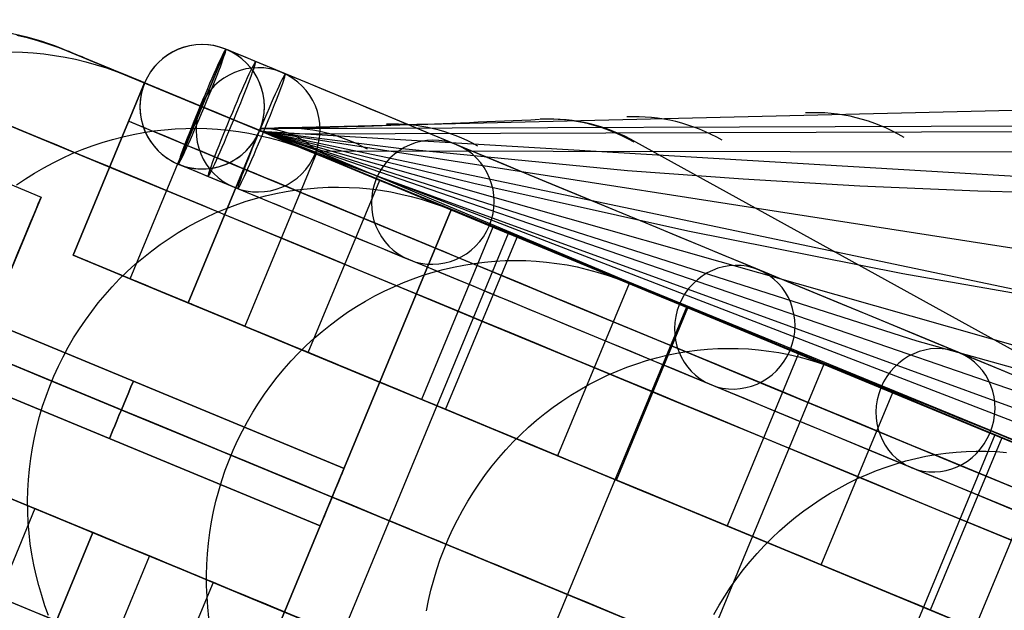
# Model space of a CAD drawing. Extents: x -3378 to 3007, y -425 to 173.
# Tile 251 of 256: x 367 to 414, y 2 to 31. Entities that reach past the tile are written whole.
import ezdxf

# ---------------------------------------------------------------- set-up
doc = ezdxf.new("R2010")
doc.units = 0
doc.layers.add('PREDEFINITO', color=7, linetype='CONTINUOUS')

msp = doc.modelspace()

# ---------------------------------------------------------------- linework, layer by layer
at = {"layer": 'PREDEFINITO'}
for p, q in [((366.43, 30.23, 2295), (366.933, 30.108, 2295)), ((366.933, 30.108, 1820), (366.43, 30.23, 1820)), ((366.43, 30.23, 2057.5), (366.933, 30.108, 2057.5)), ((366.933, 30.108, 2295), (367.432, 29.969, 2295)), ((367.432, 29.969, 1820), (366.933, 30.108, 1820)), ((366.933, 30.108, 2057.5), (367.432, 29.969, 2057.5)), ((367.432, 29.969, 2295), (367.925, 29.813, 2295)), ((367.925, 29.813, 1820), (367.432, 29.969, 1820)), ((367.432, 29.969, 2057.5), (367.925, 29.813, 2057.5)), ((367.925, 29.813, 2295), (368.413, 29.64, 2295)), ((368.413, 29.64, 1820), (367.925, 29.813, 1820)), ((367.925, 29.813, 2057.5), (368.413, 29.64, 2057.5)), ((368.413, 29.64, 2295), (368.895, 29.45, 2295)), ((368.895, 29.45, 1820), (368.413, 29.64, 1820)), ((368.413, 29.64, 2057.5), (368.895, 29.45, 2057.5)), ((368.895, 29.45, 2295), (372.591, 27.919, 2295)), ((368.895, 29.45, 1360.149), (372.591, 27.919, 1364.24)), ((372.591, 27.919, 1820), (368.895, 29.45, 1820)), ((368.895, 29.45, 1820), (368.895, 29.45, 1360.149)), ((368.895, 29.45, 2295), (368.895, 29.45, 1820)), ((368.895, 29.45, 2057.5), (372.591, 27.919, 2057.5)), ((376.511, 29.543, 1368.318), (374.215, 24, 1368.318)), ((374.215, 24, 1368.318), (376.511, 29.543, 1368.318)), ((376.511, 29.543, 2296), (376.511, 29.543, 1368.318)), ((379.376, 28.356, 1368.422), (376.511, 29.543, 1368.318)), ((366.191, 29.413, 2363.338), (366.707, 29.399, 2363.295)), ((366.707, 29.399, 2363.295), (367.222, 29.366, 2363.251)), ((367.222, 29.366, 2363.251), (367.735, 29.315, 2363.206)), ((367.735, 29.315, 2363.206), (368.247, 29.247, 2363.161)), ((368.247, 29.247, 2363.161), (368.755, 29.161, 2363.116)), ((368.755, 29.161, 2363.116), (369.261, 29.058, 2363.07)), ((369.261, 29.058, 2363.07), (369.762, 28.937, 2363.024)), ((369.762, 28.937, 2363.024), (370.259, 28.798, 2362.978)), ((370.259, 28.798, 2362.978), (370.751, 28.643, 2362.932)), ((370.751, 28.643, 2362.932), (371.237, 28.471, 2362.885)), ((371.237, 28.471, 2362.885), (371.717, 28.282, 2362.839)), ((371.717, 28.282, 2362.839), (375.397, 26.757, 2362.479)), ((354.494, 27.839, 1837.917), (367.598, 22.411, 1837.917)), ((354.494, 27.839, 2262), (367.598, 22.411, 2262)), ((354.494, 27.839, 1413.834), (367.598, 22.411, 1413.834)), ((369.147, 19.605, 1364.24), (372.591, 27.919, 1364.24)), ((369.147, 19.605, 2295), (372.591, 27.919, 2295)), ((369.147, 19.605, 2114.149), (372.591, 27.919, 2114.149)), ((372.591, 27.919, 1541), (369.147, 19.605, 1541)), ((369.147, 19.605, 1450.575), (372.591, 27.919, 1450.575)), ((369.147, 19.605, 2204.575), (372.591, 27.919, 2204.575)), ((369.147, 19.605, 1827.575), (372.591, 27.919, 1827.575)), ((372.591, 27.919, 2296), (372.591, 27.919, 1368.318)), ((378.135, 25.623, 1368.318), (372.591, 27.919, 1368.318)), ((372.591, 27.919, 1541), (372.591, 27.919, 1364.24)), ((372.591, 27.919, 1820), (372.591, 27.919, 1541)), ((372.591, 27.919, 2295), (372.591, 27.919, 2114.149)), ((372.591, 27.919, 2114.149), (372.591, 27.919, 1820)), ((371.895, 18.466, 2361.779), (375.339, 26.781, 2361.779)), ((378.135, 25.623, 1371.42), (375.27, 26.81, 1371.316)), ((375.27, 26.81, 1371.316), (375.456, 26.733, 1365.32)), ((378.321, 25.546, 1365.424), (375.456, 26.733, 1365.32)), ((415.869, 26.627, 1457.834), (378.177, 25.713, 1376.799)), ((371.825, 26.072, 1541), (371.825, 26.072, 1364.24)), ((371.825, 26.072, 2295), (371.825, 26.072, 2114.149)), ((371.825, 26.072, 2114.149), (371.825, 26.072, 1541)), ((373.042, 25.604, 2433.735), (373.55, 25.662, 2433.652)), ((373.55, 25.662, 2433.652), (374.059, 25.703, 2433.568)), ((374.059, 25.703, 2433.568), (374.57, 25.726, 2433.483)), ((374.57, 25.726, 2433.483), (375.08, 25.732, 2433.396)), ((375.08, 25.732, 2433.396), (375.59, 25.719, 2433.308)), ((375.59, 25.719, 2433.308), (376.099, 25.689, 2433.218)), ((376.099, 25.689, 2433.218), (376.607, 25.641, 2433.128)), ((376.607, 25.641, 2433.128), (377.112, 25.575, 2433.037)), ((378.177, 25.713, 1376.799), (460.475, 26.008, 1554.711)), ((378.177, 25.713, 1376.799), (378.177, 25.607, 1823.891)), ((379.588, 25.466, 1374.112), (463.275, 25.734, 1553.425)), ((370.547, 25.047, 2434.122), (371.038, 25.193, 2434.049)), ((371.038, 25.193, 2434.049), (371.534, 25.322, 2433.973)), ((371.534, 25.322, 2433.973), (372.034, 25.433, 2433.895)), ((372.034, 25.433, 2433.895), (372.537, 25.527, 2433.816)), ((372.537, 25.527, 2433.816), (373.042, 25.604, 2433.735)), ((374.69, 17.308, 1541), (378.135, 25.623, 1541)), ((378.135, 25.623, 1370.42), (374.69, 17.308, 1370.42)), ((378.135, 25.623, 2295), (374.69, 17.308, 2295)), ((378.135, 25.623, 2114.149), (374.69, 17.308, 2114.149)), ((378.135, 25.623, 1450.575), (374.69, 17.308, 1450.575)), ((378.135, 25.623, 2204.575), (374.69, 17.308, 2204.575)), ((378.135, 25.623, 1827.575), (374.69, 17.308, 1827.575)), ((377.112, 25.575, 2433.037), (377.615, 25.491, 2432.945)), ((377.615, 25.491, 2432.945), (378.115, 25.39, 2432.853)), ((378.115, 25.39, 2432.853), (378.61, 25.272, 2432.76)), ((378.135, 25.623, 2296), (378.135, 25.623, 1368.318)), ((387.373, 21.797, 1820), (378.135, 25.623, 1820)), ((378.135, 25.623, 1370.42), (378.135, 25.623, 1541)), ((378.135, 25.623, 1541), (378.135, 25.623, 1820)), ((378.135, 25.623, 2114.149), (378.135, 25.623, 2295)), ((378.135, 25.623, 1820), (378.135, 25.623, 2114.149)), ((378.135, 25.623, 2295), (387.373, 21.797, 2295)), ((378.135, 25.623, 1370.42), (387.373, 21.797, 1380.834)), ((378.135, 25.623, 2057.5), (387.373, 21.797, 2057.5)), ((378.173, 25.605, 2294.478), (559.08, -48.629, 2751.302)), ((378.174, 25.605, 2160.979), (522.874, -30.262, 2531.204)), ((378.175, 25.605, 2123.414), (409.814, 15.484, 2108.335)), ((378.176, 25.606, 2027.773), (489.019, -12.601, 2309.743)), ((378.177, 25.607, 1823.891), (378.177, 25.606, 1889.04)), ((378.177, 25.606, 1889.04), (378.289, 25.552, 2309.701)), ((378.177, 25.606, 1894.494), (454.532, 3.877, 2087.013)), ((378.177, 25.606, 1885.921), (388.46, 23.083, 1880.644)), ((378.178, 25.607, 1761.2), (419.587, 16.899, 1864.603)), ((378.178, 25.603, 1648.363), (384.85, 24.772, 1644.507)), ((378.179, 25.605, 1628.04), (465.262, 12.035, 1842.249)), ((378.179, 25.591, 1494.432), (430.314, 22.483, 1621.232)), ((378.289, 25.552, 2309.701), (378.719, 25.374, 2325.666)), ((378.61, 25.272, 2432.76), (379.101, 25.136, 2432.666)), ((378.719, 25.374, 2325.666), (379.466, 25.067, 2341.616)), ((369.105, 24.508, 2434.33), (369.58, 24.705, 2434.263)), ((369.58, 24.705, 2434.263), (370.06, 24.884, 2434.194)), ((370.06, 24.884, 2434.194), (370.547, 25.047, 2434.122)), ((379.101, 25.136, 2432.666), (379.587, 24.983, 2432.572)), ((379.466, 25.067, 2341.616), (380.53, 24.631, 2357.55)), ((379.587, 24.983, 2432.572), (380.067, 24.813, 2432.478)), ((380.067, 24.813, 2432.478), (380.54, 24.627, 2432.384)), ((384.85, 24.772, 1644.507), (395.87, 23.694, 1638.245)), ((433.986, 4.243, 1385.923), (396.276, 25.064, 1403.798)), ((368.178, 24.067, 2434.458), (368.638, 24.295, 2434.395)), ((368.638, 24.295, 2434.395), (369.105, 24.508, 2434.33)), ((380.861, 24.494, 2361.246), (377.417, 16.179, 2361.246)), ((380.53, 24.631, 2357.55), (381.909, 24.063, 2373.455)), ((380.54, 24.627, 2432.384), (384.174, 23.121, 2431.656)), ((380.7, 24.561, 2359.727), (443.992, 1.487, 2330.157)), ((380.876, 24.65, 1371.493), (465.859, 24.531, 1552.223)), ((401.448, 15.984, 1372.693), (380.876, 24.65, 1371.493)), ((380.876, 24.65, 1371.493), (465.859, 24.531, 1552.223)), ((380.919, 24.47, 2361.94), (390.119, 20.659, 2361.042)), ((367.281, 23.562, 2434.575), (367.725, 23.822, 2434.518)), ((367.725, 23.822, 2434.518), (368.178, 24.067, 2434.458)), ((374.215, 24, 2296), (374.215, 24, 1368.318)), ((377.08, 22.813, 1368.422), (374.215, 24, 1368.318)), ((377.369, 23.775, 1541), (377.369, 23.775, 1370.42)), ((377.369, 23.775, 2295), (377.369, 23.775, 2114.149)), ((377.369, 23.775, 2114.149), (377.369, 23.775, 1541)), ((381.909, 24.063, 2373.455), (383.602, 23.364, 2389.322)), ((366.421, 22.996, 2434.682), (366.846, 23.286, 2434.63)), ((366.846, 23.286, 2434.63), (367.281, 23.562, 2434.575)), ((383.602, 23.364, 2389.322), (385.608, 22.534, 2405.147)), ((395.87, 23.694, 1638.245), (401.444, 23.284, 1635.177)), ((401.444, 23.284, 1635.177), (407.073, 22.959, 1632.175)), ((379.919, 22.755, 2469.22), (380.423, 22.816, 2469.116)), ((380.423, 22.816, 2469.116), (380.928, 22.858, 2469.01)), ((380.481, 14.909, 2430.194), (383.926, 23.224, 2430.194)), ((380.928, 22.858, 2469.01), (381.434, 22.883, 2468.903)), ((381.434, 22.883, 2468.903), (381.94, 22.89, 2468.793)), ((381.94, 22.89, 2468.793), (382.446, 22.879, 2468.683)), ((382.446, 22.879, 2468.683), (382.951, 22.851, 2468.571)), ((382.951, 22.851, 2468.571), (383.454, 22.805, 2468.458)), ((383.454, 22.805, 2468.458), (383.955, 22.741, 2468.343)), ((388.46, 23.083, 1880.644), (398.78, 20.783, 1875.319)), ((407.073, 22.959, 1632.175), (412.765, 22.718, 1629.261)), ((349.94, 22.689, 2061.458), (382.207, 9.324, 2061.458)), ((349.94, 22.689, 1614.375), (382.207, 9.324, 1614.375)), ((382.207, 9.324, 2285), (349.94, 22.689, 2285)), ((367.598, 22.411, 1837.917), (361.475, 7.629, 1837.917)), ((367.598, 22.411, 2262), (361.475, 7.629, 2262)), ((367.598, 22.411, 1413.834), (361.475, 7.629, 1413.834)), ((377.443, 22.191, 2469.706), (377.931, 22.338, 2469.613)), ((377.931, 22.338, 2469.613), (378.423, 22.469, 2469.518)), ((378.423, 22.469, 2469.518), (378.918, 22.582, 2469.421)), ((378.918, 22.582, 2469.421), (379.418, 22.677, 2469.321)), ((379.418, 22.677, 2469.321), (379.919, 22.755, 2469.22)), ((383.955, 22.741, 2468.343), (384.453, 22.659, 2468.228)), ((384.453, 22.659, 2468.228), (384.948, 22.56, 2468.112)), ((384.948, 22.56, 2468.112), (385.438, 22.443, 2467.995)), ((385.438, 22.443, 2467.995), (385.925, 22.309, 2467.877)), ((385.608, 22.534, 2405.147), (387.951, 21.563, 2421.075)), ((412.765, 22.718, 1629.261), (418.529, 22.559, 1626.452)), ((376.012, 21.647, 2469.967), (376.483, 21.845, 2469.883)), ((376.483, 21.845, 2469.883), (376.96, 22.026, 2469.796)), ((376.96, 22.026, 2469.796), (377.443, 22.191, 2469.706)), ((385.925, 22.309, 2467.877), (386.406, 22.158, 2467.759)), ((386.406, 22.158, 2467.759), (386.881, 21.99, 2467.641)), ((386.881, 21.99, 2467.641), (387.35, 21.806, 2467.523)), ((375.09, 21.203, 2470.127), (375.547, 21.433, 2470.049)), ((375.547, 21.433, 2470.049), (376.012, 21.647, 2469.967)), ((387.373, 21.797, 1380.834), (375.892, -5.92, 1380.834)), ((375.892, -5.92, 1820), (387.373, 21.797, 1820)), ((387.373, 21.797, 2295), (375.892, -5.92, 2295)), ((387.373, 21.797, 1582.499), (375.892, -5.92, 1582.499)), ((387.373, 21.797, 2057.5), (375.892, -5.92, 2057.5)), ((387.35, 21.806, 2467.523), (390.948, 20.316, 2466.609)), ((387.373, 21.797, 1820), (387.373, 21.797, 1380.834)), ((387.373, 21.797, 2295), (387.373, 21.797, 1820)), ((387.951, 21.563, 2421.075), (390.611, 20.459, 2436.945)), ((381.633, 7.938, 2286.5), (349.297, 21.332, 2286.5)), ((381.633, 7.938, 2283.5), (349.297, 21.332, 2283.5)), ((349.297, 21.332, 2062.958), (381.633, 7.938, 2062.958)), ((349.297, 21.332, 2059.958), (381.633, 7.938, 2059.958)), ((349.297, 21.332, 1612.875), (381.633, 7.938, 1612.875)), ((349.297, 21.332, 1615.875), (381.633, 7.938, 1615.875)), ((374.2, 20.696, 2470.275), (374.641, 20.957, 2470.203)), ((374.641, 20.957, 2470.203), (375.09, 21.203, 2470.127)), ((389.379, 20.966, 2429.113), (385.935, 12.651, 2429.113)), ((373.345, 20.128, 2470.409), (373.768, 20.419, 2470.344)), ((373.768, 20.419, 2470.344), (374.2, 20.696, 2470.275)), ((390.119, 20.659, 2361.042), (378.639, -7.058, 2361.042)), ((387.103, 12.167, 2464.75), (390.547, 20.482, 2464.75)), ((389.626, 20.863, 2430.564), (398.709, 17.101, 2428.745)), ((390.611, 20.459, 2436.945), (393.586, 19.223, 2452.739)), ((398.78, 20.783, 1875.319), (409.15, 18.717, 1869.966)), ((372.932, 19.822, 2470.471), (373.345, 20.128, 2470.409)), ((381.059, 6.553, 2285), (348.792, 19.918, 2285)), ((348.792, 19.918, 2061.458), (381.059, 6.553, 2061.458)), ((348.792, 19.918, 1614.375), (381.059, 6.553, 1614.375)), ((369.147, 19.605, 1541), (369.147, 19.605, 1364.24)), ((374.69, 17.308, 1370.42), (369.147, 19.605, 1364.24)), ((369.147, 19.605, 1541), (374.69, 17.308, 1541)), ((374.69, 17.308, 2295), (369.147, 19.605, 2295)), ((374.69, 17.308, 2114.149), (369.147, 19.605, 2114.149)), ((369.147, 19.605, 2295), (369.147, 19.605, 2114.149)), ((369.147, 19.605, 2114.149), (369.147, 19.605, 1541)), ((374.69, 17.308, 1450.575), (369.147, 19.605, 1450.575)), ((374.69, 17.308, 2204.575), (369.147, 19.605, 2204.575)), ((374.69, 17.308, 1827.575), (369.147, 19.605, 1827.575)), ((372.137, 19.167, 2470.585), (372.529, 19.501, 2470.53)), ((372.529, 19.501, 2470.53), (372.932, 19.822, 2470.471)), ((371.756, 18.82, 2470.636), (372.137, 19.167, 2470.585)), ((386.991, 18.919, 2505.148), (387.482, 19.034, 2505.031)), ((387.482, 19.034, 2505.031), (387.976, 19.132, 2504.911)), ((387.976, 19.132, 2504.911), (388.473, 19.212, 2504.789)), ((388.473, 19.212, 2504.789), (388.972, 19.275, 2504.664)), ((388.972, 19.275, 2504.664), (389.472, 19.319, 2504.536)), ((389.472, 19.319, 2504.536), (389.972, 19.346, 2504.407)), ((389.972, 19.346, 2504.407), (390.473, 19.356, 2504.275)), ((390.473, 19.356, 2504.275), (390.973, 19.347, 2504.142)), ((390.973, 19.347, 2504.142), (391.473, 19.321, 2504.007)), ((391.473, 19.321, 2504.007), (391.97, 19.277, 2503.871)), ((391.97, 19.277, 2503.871), (392.466, 19.215, 2503.733)), ((392.466, 19.215, 2503.733), (392.958, 19.136, 2503.594)), ((392.958, 19.136, 2503.594), (393.447, 19.039, 2503.454)), ((393.447, 19.039, 2503.454), (393.932, 18.925, 2503.314)), ((393.586, 19.223, 2452.739), (396.877, 17.856, 2468.46)), ((371.387, 18.46, 2470.684), (371.756, 18.82, 2470.636)), ((385.542, 18.472, 2505.482), (386.021, 18.638, 2505.374)), ((386.021, 18.638, 2505.374), (386.504, 18.787, 2505.263)), ((386.504, 18.787, 2505.263), (386.991, 18.919, 2505.148)), ((393.932, 18.925, 2503.314), (394.413, 18.794, 2503.172)), ((394.413, 18.794, 2503.172), (394.888, 18.645, 2503.03)), ((394.888, 18.645, 2503.03), (395.358, 18.479, 2502.888)), ((409.15, 18.717, 1869.966), (419.587, 16.899, 1864.603)), ((370.687, 17.702, 2470.768), (371.031, 18.087, 2470.728)), ((371.031, 18.087, 2470.728), (371.387, 18.46, 2470.684)), ((377.417, 16.179, 2361.246), (371.895, 18.466, 2361.779)), ((371.919, 18.456, 1541), (371.919, 18.456, 1367.324)), ((371.919, 18.456, 2295), (371.919, 18.456, 2114.149)), ((371.919, 18.456, 2114.149), (371.919, 18.456, 1541)), ((384.142, 17.873, 2505.787), (384.602, 18.089, 2505.689)), ((384.602, 18.089, 2505.689), (385.069, 18.289, 2505.587)), ((385.069, 18.289, 2505.587), (385.542, 18.472, 2505.482)), ((395.948, 18.245, 2463.393), (392.503, 9.93, 2463.393)), ((395.358, 18.479, 2502.888), (395.821, 18.297, 2502.745)), ((395.821, 18.297, 2502.745), (399.374, 16.826, 2501.645)), ((396.345, 18.08, 2465.238), (405.339, 14.355, 2462.953)), ((370.356, 17.306, 2470.804), (370.687, 17.702, 2470.768)), ((383.243, 17.394, 2505.972), (383.689, 17.642, 2505.882)), ((383.689, 17.642, 2505.882), (384.142, 17.873, 2505.787)), ((396.877, 17.856, 2468.46), (400.481, 16.36, 2484.103)), ((370.038, 16.898, 2470.836), (370.356, 17.306, 2470.804)), ((374.69, 17.308, 1541), (374.69, 17.308, 1370.42)), ((374.69, 17.308, 2295), (374.69, 17.308, 2114.149)), ((374.69, 17.308, 2114.149), (374.69, 17.308, 1541)), ((382.377, 16.853, 2506.142), (382.805, 17.131, 2506.059)), ((382.805, 17.131, 2506.059), (383.243, 17.394, 2505.972)), ((398.709, 17.101, 2428.745), (387.229, -10.616, 2428.745)), ((369.734, 16.48, 2470.865), (370.038, 16.898, 2470.836)), ((381.957, 16.56, 2506.221), (382.377, 16.853, 2506.142)), ((395.336, 8.757, 2499.386), (398.78, 17.071, 2499.386)), ((369.444, 16.051, 2470.889), (369.734, 16.48, 2470.865)), ((381.147, 15.932, 2506.366), (381.547, 16.253, 2506.296)), ((381.547, 16.253, 2506.296), (381.957, 16.56, 2506.221)), ((400.481, 16.36, 2484.103), (404.396, 14.735, 2499.654)), ((369.169, 15.613, 2470.909), (369.444, 16.051, 2470.889)), ((380.758, 15.597, 2506.433), (381.147, 15.932, 2506.366)), ((423.765, 6.71, 1374.726), (401.448, 15.984, 1372.693)), ((368.909, 15.166, 2470.926), (369.169, 15.613, 2470.909)), ((380.013, 14.887, 2506.552), (380.38, 15.248, 2506.494)), ((380.38, 15.248, 2506.494), (380.758, 15.597, 2506.433)), ((409.814, 15.484, 2108.335), (432.069, 9.255, 2097.712)), ((368.663, 14.71, 2470.938), (368.909, 15.166, 2470.926)), ((379.659, 14.513, 2506.605), (380.013, 14.887, 2506.552)), ((385.935, 12.651, 2429.113), (380.481, 14.909, 2430.194)), ((397.275, 14.66, 2540.731), (397.76, 14.777, 2540.594)), ((397.76, 14.777, 2540.594), (398.248, 14.877, 2540.454)), ((398.248, 14.877, 2540.454), (398.739, 14.96, 2540.311)), ((398.739, 14.96, 2540.311), (399.231, 15.025, 2540.165)), ((399.231, 15.025, 2540.165), (399.725, 15.072, 2540.016)), ((399.725, 15.072, 2540.016), (400.219, 15.102, 2539.864)), ((400.219, 15.102, 2539.864), (400.714, 15.114, 2539.711)), ((404.115, 14.862, 2497.753), (400.67, 6.547, 2497.753)), ((400.714, 15.114, 2539.711), (401.208, 15.108, 2539.555)), ((401.208, 15.108, 2539.555), (401.7, 15.084, 2539.397)), ((401.7, 15.084, 2539.397), (402.191, 15.043, 2539.238)), ((402.191, 15.043, 2539.238), (402.68, 14.984, 2539.077)), ((402.68, 14.984, 2539.077), (403.165, 14.908, 2538.914)), ((403.165, 14.908, 2538.914), (403.648, 14.814, 2538.751)), ((403.648, 14.814, 2538.751), (404.126, 14.703, 2538.586)), ((404.396, 14.735, 2499.654), (408.622, 12.983, 2515.111)), ((368.22, 13.774, 2470.95), (368.434, 14.246, 2470.946)), ((368.434, 14.246, 2470.946), (368.663, 14.71, 2470.938)), ((379.317, 14.128, 2506.653), (379.659, 14.513, 2506.605)), ((405.339, 14.355, 2462.953), (393.858, -13.362, 2462.953)), ((395.842, 14.205, 2541.122), (396.315, 14.374, 2540.995)), ((396.315, 14.374, 2540.995), (396.793, 14.525, 2540.865)), ((396.793, 14.525, 2540.865), (397.275, 14.66, 2540.731)), ((404.126, 14.703, 2538.586), (404.599, 14.574, 2538.421)), ((404.599, 14.574, 2538.421), (405.068, 14.428, 2538.255)), ((404.704, 14.618, 2499.994), (413.585, 10.939, 2497.242)), ((405.068, 14.428, 2538.255), (405.53, 14.266, 2538.088)), ((405.53, 14.266, 2538.088), (405.987, 14.086, 2537.922)), ((368.021, 13.296, 2470.95), (368.22, 13.774, 2470.95)), ((378.987, 13.73, 2506.696), (379.317, 14.128, 2506.653)), ((394.457, 13.601, 2541.478), (394.912, 13.819, 2541.364)), ((394.912, 13.819, 2541.364), (395.374, 14.02, 2541.245)), ((395.374, 14.02, 2541.245), (395.842, 14.205, 2541.122)), ((405.987, 14.086, 2537.922), (409.486, 12.637, 2536.635)), ((367.839, 12.811, 2470.946), (368.021, 13.296, 2470.95)), ((378.369, 12.903, 2506.769), (378.671, 13.322, 2506.735)), ((378.671, 13.322, 2506.735), (378.987, 13.73, 2506.696)), ((393.567, 13.118, 2541.695), (394.008, 13.367, 2541.589)), ((394.008, 13.367, 2541.589), (394.457, 13.601, 2541.478)), ((378.08, 12.474, 2506.799), (378.369, 12.903, 2506.769)), ((392.709, 12.573, 2541.894), (393.133, 12.853, 2541.797)), ((393.133, 12.853, 2541.797), (393.567, 13.118, 2541.695)), ((405.212, 4.666, 2533.976), (408.656, 12.981, 2533.976)), ((408.622, 12.983, 2515.111), (413.157, 11.104, 2530.467)), ((367.674, 12.321, 2470.938), (367.839, 12.811, 2470.946)), ((377.806, 12.036, 2506.823), (378.08, 12.474, 2506.799)), ((392.293, 12.279, 2541.986), (392.709, 12.573, 2541.894)), ((367.525, 11.825, 2470.926), (367.674, 12.321, 2470.938)), ((377.546, 11.588, 2506.843), (377.806, 12.036, 2506.823)), ((392.503, 9.93, 2463.393), (387.103, 12.167, 2464.75)), ((391.49, 11.647, 2542.156), (391.886, 11.97, 2542.073)), ((391.886, 11.97, 2542.073), (392.293, 12.279, 2541.986)), ((367.393, 11.324, 2470.909), (367.525, 11.825, 2470.926)), ((377.302, 11.132, 2506.857), (377.546, 11.588, 2506.843)), ((391.104, 11.311, 2542.233), (391.49, 11.647, 2542.156)), ((367.278, 10.82, 2470.889), (367.393, 11.324, 2470.909)), ((377.072, 10.668, 2506.867), (377.302, 11.132, 2506.857)), ((390.365, 10.599, 2542.373), (390.729, 10.961, 2542.305)), ((390.729, 10.961, 2542.305), (391.104, 11.311, 2542.233)), ((413.585, 10.939, 2497.242), (402.105, -16.777, 2497.242)), ((413.157, 11.104, 2530.467), (417.999, 9.099, 2545.715)), ((367.179, 10.312, 2470.865), (367.278, 10.82, 2470.889)), ((376.858, 10.196, 2506.872), (377.072, 10.668, 2506.867)), ((390.013, 10.224, 2542.434), (390.365, 10.599, 2542.373)), ((413.912, 10.804, 2532.067), (410.468, 2.489, 2532.067)), ((367.098, 9.802, 2470.836), (367.179, 10.312, 2470.865)), ((376.66, 9.718, 2506.872), (376.858, 10.196, 2506.872)), ((389.674, 9.838, 2542.491), (390.013, 10.224, 2542.434)), ((410.255, 9.904, 2575.808), (410.739, 9.989, 2575.644)), ((410.739, 9.989, 2575.644), (411.224, 10.057, 2575.476)), ((411.224, 10.057, 2575.476), (411.71, 10.108, 2575.306)), ((411.71, 10.108, 2575.306), (412.197, 10.14, 2575.133)), ((412.197, 10.14, 2575.133), (412.684, 10.156, 2574.957)), ((412.684, 10.156, 2574.957), (413.17, 10.153, 2574.779)), ((413.17, 10.153, 2574.779), (413.655, 10.133, 2574.599)), ((413.655, 10.133, 2574.599), (414.138, 10.095, 2574.416)), ((367.035, 9.289, 2470.804), (367.098, 9.802, 2470.836)), ((376.478, 9.233, 2506.867), (376.66, 9.718, 2506.872)), ((389.346, 9.439, 2542.542), (389.674, 9.838, 2542.491)), ((416.053, 9.917, 1382.973), (404.573, -17.8, 1382.973)), ((408.348, 9.389, 2576.427), (408.82, 9.544, 2576.278)), ((408.82, 9.544, 2576.278), (409.295, 9.681, 2576.125)), ((409.295, 9.681, 2576.125), (409.773, 9.801, 2575.968)), ((409.773, 9.801, 2575.968), (410.255, 9.904, 2575.808)), ((366.989, 8.774, 2470.768), (367.035, 9.289, 2470.804)), ((376.312, 8.743, 2506.857), (376.478, 9.233, 2506.867)), ((388.731, 8.611, 2542.627), (389.032, 9.03, 2542.587)), ((389.032, 9.03, 2542.587), (389.346, 9.439, 2542.542)), ((406.964, 8.827, 2576.848), (407.42, 9.031, 2576.712)), ((407.42, 9.031, 2576.712), (407.881, 9.218, 2576.572)), ((407.881, 9.218, 2576.572), (408.348, 9.389, 2576.427)), ((366.96, 8.259, 2470.728), (366.989, 8.774, 2470.768)), ((376.163, 8.247, 2506.843), (376.312, 8.743, 2506.857)), ((388.444, 8.181, 2542.661), (388.731, 8.611, 2542.627)), ((400.67, 6.547, 2497.753), (395.336, 8.757, 2499.386)), ((406.07, 8.371, 2577.106), (406.514, 8.607, 2576.979)), ((406.514, 8.607, 2576.979), (406.964, 8.827, 2576.848)), ((370.098, 6.222, 1370.42), (364.554, 8.518, 1364.24)), ((364.554, 8.518, 1541), (370.098, 6.222, 1541)), ((370.098, 6.222, 2295), (364.554, 8.518, 2295)), ((370.098, 6.222, 2114.149), (364.554, 8.518, 2114.149)), ((370.098, 6.222, 1450.575), (364.554, 8.518, 1450.575)), ((370.098, 6.222, 2204.575), (364.554, 8.518, 2204.575)), ((370.098, 6.222, 1827.575), (364.554, 8.518, 1827.575)), ((366.948, 7.743, 2470.684), (366.96, 8.259, 2470.728)), ((376.03, 7.747, 2506.823), (376.163, 8.247, 2506.843)), ((388.171, 7.742, 2542.69), (388.444, 8.181, 2542.661)), ((405.206, 7.853, 2577.344), (405.634, 8.119, 2577.227)), ((405.634, 8.119, 2577.227), (406.07, 8.371, 2577.106)), ((366.954, 7.227, 2470.636), (366.948, 7.743, 2470.684)), ((375.913, 7.243, 2506.799), (376.03, 7.747, 2506.823)), ((381.633, 7.938, 1820), (381.633, 7.938, 1615.875)), ((381.633, 7.938, 1612.875), (381.633, 7.938, 1380.834)), ((381.633, 7.938, 2295), (381.633, 7.938, 2286.5)), ((381.633, 7.938, 2283.5), (381.633, 7.938, 2062.958)), ((381.633, 7.938, 2059.958), (381.633, 7.938, 1820)), ((387.913, 7.294, 2542.713), (388.171, 7.742, 2542.69)), ((404.786, 7.571, 2577.454), (405.206, 7.853, 2577.344)), ((367.303, 7.38, 2361.779), (363.859, -0.935, 2361.779)), ((366.978, 6.713, 2470.585), (366.954, 7.227, 2470.636)), ((372.825, 5.092, 2361.246), (367.303, 7.38, 2361.779)), ((367.326, 7.37, 1541), (367.326, 7.37, 1367.324)), ((367.326, 7.37, 2295), (367.326, 7.37, 2114.149)), ((367.326, 7.37, 2114.149), (367.326, 7.37, 1541)), ((375.814, 6.736, 2506.769), (375.913, 7.243, 2506.799)), ((387.669, 6.838, 2542.73), (387.913, 7.294, 2542.713)), ((403.972, 6.964, 2577.66), (404.374, 7.275, 2577.56)), ((404.374, 7.275, 2577.56), (404.786, 7.571, 2577.454)), ((367.019, 6.199, 2470.53), (366.978, 6.713, 2470.585)), ((375.732, 6.226, 2506.735), (375.814, 6.736, 2506.769)), ((387.44, 6.373, 2542.741), (387.669, 6.838, 2542.73)), ((403.58, 6.64, 2577.754), (403.972, 6.964, 2577.66)), ((370.098, 6.222, 1541), (366.654, -2.093, 1541)), ((366.654, -2.093, 1370.42), (370.098, 6.222, 1370.42)), ((366.654, -2.093, 2295), (370.098, 6.222, 2295)), ((366.654, -2.093, 2114.149), (370.098, 6.222, 2114.149)), ((366.654, -2.093, 1450.575), (370.098, 6.222, 1450.575)), ((366.654, -2.093, 2204.575), (370.098, 6.222, 2204.575)), ((366.654, -2.093, 1827.575), (370.098, 6.222, 1827.575)), ((367.077, 5.688, 2470.471), (367.019, 6.199, 2470.53)), ((370.098, 6.222, 1541), (370.098, 6.222, 1370.42)), ((370.098, 6.222, 2295), (370.098, 6.222, 2114.149)), ((370.098, 6.222, 2114.149), (370.098, 6.222, 1541)), ((375.666, 5.713, 2506.696), (375.732, 6.226, 2506.735)), ((387.226, 5.902, 2542.747), (387.44, 6.373, 2542.741)), ((402.826, 5.951, 2577.926), (403.198, 6.302, 2577.843)), ((403.198, 6.302, 2577.843), (403.58, 6.64, 2577.754)), ((375.618, 5.2, 2506.653), (375.666, 5.713, 2506.696)), ((387.028, 5.423, 2542.747), (387.226, 5.902, 2542.747)), ((402.466, 5.587, 2578.002), (402.826, 5.951, 2577.926)), ((367.153, 5.18, 2470.409), (367.077, 5.688, 2470.471)), ((386.846, 4.939, 2542.741), (387.028, 5.423, 2542.747)), ((402.117, 5.211, 2578.073), (402.466, 5.587, 2578.002)), ((367.246, 4.674, 2470.344), (367.153, 5.18, 2470.409)), ((369.381, -3.223, 2361.246), (372.825, 5.092, 2361.246)), ((375.588, 4.685, 2506.605), (375.618, 5.2, 2506.653)), ((386.679, 4.448, 2542.73), (386.846, 4.939, 2542.741)), ((401.455, 4.424, 2578.196), (401.78, 4.823, 2578.138)), ((401.78, 4.823, 2578.138), (402.117, 5.211, 2578.073)), ((367.356, 4.173, 2470.275), (367.246, 4.674, 2470.344)), ((375.574, 4.17, 2506.552), (375.588, 4.685, 2506.605)), ((386.529, 3.953, 2542.713), (386.679, 4.448, 2542.73)), ((401.143, 4.014, 2578.248), (401.455, 4.424, 2578.196)), ((410.468, 2.489, 2532.067), (405.212, 4.666, 2533.976)), ((367.483, 3.676, 2470.203), (367.356, 4.173, 2470.275)), ((375.889, 3.823, 2430.194), (372.445, -4.492, 2430.194)), ((375.578, 3.655, 2506.494), (375.574, 4.17, 2506.552)), ((381.343, 1.564, 2429.113), (375.889, 3.823, 2430.194)), ((386.395, 3.453, 2542.69), (386.529, 3.953, 2542.713)), ((400.844, 3.593, 2578.293), (401.143, 4.014, 2578.248)), ((367.627, 3.185, 2470.127), (367.483, 3.676, 2470.203)), ((375.599, 3.142, 2506.433), (375.578, 3.655, 2506.494)), ((386.278, 2.95, 2542.661), (386.395, 3.453, 2542.69)), ((400.559, 3.163, 2578.333), (400.844, 3.593, 2578.293)), ((367.787, 2.699, 2470.049), (367.627, 3.185, 2470.127)), ((375.637, 2.63, 2506.366), (375.599, 3.142, 2506.433)), ((386.177, 2.443, 2542.627), (386.278, 2.95, 2542.661)), ((400.287, 2.723, 2578.365), (400.559, 3.163, 2578.333)), ((367.964, 2.219, 2469.967), (367.787, 2.699, 2470.049)), ((375.693, 2.12, 2506.296), (375.637, 2.63, 2506.366)), ((400.03, 2.275, 2578.392), (400.287, 2.723, 2578.365))]:
    msp.add_line(p, q, dxfattribs=at)
at = {"layer": 'PREDEFINITO', "extrusion": (-1.05383e-08, 4.3651e-09, -1)}
msp.add_circle((-375.363, 26.771, -2296), 3, dxfattribs=at)
at = {"layer": 'PREDEFINITO', "extrusion": (-1.05382e-08, 4.36524e-09, -1)}
msp.add_circle((-375.363, 26.771, -1832.159), 3, dxfattribs=at)
at = {"layer": 'PREDEFINITO', "extrusion": (-0.081556, 0.033781, -0.996096)}
msp.add_circle((-168.378, -129.631, -2382.775), 3, dxfattribs=at)
at = {"layer": 'PREDEFINITO', "extrusion": (-0.923359, 0.382468, -0.033558)}
for centre in [(-168.378, 1356.253, -383.825), (-168.378, 1356.253, -385.376)]:
    msp.add_circle(centre, 3, dxfattribs=at)
at = {"layer": 'PREDEFINITO', "extrusion": (-0.165067, 0.068373, -0.98391)}
msp.add_circle((-168.378, 91.124, -2452.829), 3, dxfattribs=at)
at = {"layer": 'PREDEFINITO', "extrusion": (0.92388, -0.382683, 1.85962e-14)}
for centre in [(153.379, 1837.917, 331.04), (153.379, 2262, 331.04), (153.379, 1413.834, 331.04)]:
    msp.add_circle(centre, 8, dxfattribs=at)
at = {"layer": 'PREDEFINITO', "extrusion": (-0.249513, 0.103352, -0.96284)}
msp.add_circle((-168.378, 323.84, -2503.586), 3, dxfattribs=at)
at = {"layer": 'PREDEFINITO', "extrusion": (-0.291728, 0.120837, -0.948838)}
msp.add_circle((-168.378, 443.936, -2520.992), 3, dxfattribs=at)
at = {"layer": 'PREDEFINITO', "extrusion": (-0.92388, 0.382683, -3.11603e-14)}
msp.add_circle((-153.379, 2285, -338.545), 1.5, dxfattribs=at)
at = {"layer": 'PREDEFINITO', "extrusion": (0.92388, -0.382683, 9.23459e-14)}
msp.add_circle((153.379, 2061.458, 338.545), 1.5, dxfattribs=at)
at = {"layer": 'PREDEFINITO', "extrusion": (-0.92388, 0.382683, 4.12016e-14)}
msp.add_circle((-153.379, 1614.375, -338.545), 1.5, dxfattribs=at)
at = {"layer": 'PREDEFINITO', "extrusion": (-0.92388, 0.382683, -1.95547e-13)}
msp.add_circle((-153.379, 2285, -349.545), 1.5, dxfattribs=at)
at = {"layer": 'PREDEFINITO', "extrusion": (-0.92388, 0.382683, 4.34665e-13)}
msp.add_circle((-153.379, 2061.458, -349.545), 1.5, dxfattribs=at)
at = {"layer": 'PREDEFINITO', "extrusion": (0.92388, -0.382683, -1.45069e-14)}
msp.add_circle((153.379, 1614.375, 349.545), 1.5, dxfattribs=at)
at = {"layer": 'PREDEFINITO', "extrusion": (0.655317, -0.28308, -0.700303)}
msp.add_arc((146.734, 1199.745, -719.11), 26.59, 325.9716, 0.366, dxfattribs=at)
at = {"layer": 'PREDEFINITO', "extrusion": (-0.382683, -0.92388, 6.05269e-17)}
msp.add_arc((314.545, 2115, -163.985), 765.607, 270.328796, 359.999998, dxfattribs=at)
at = {"layer": 'PREDEFINITO', "extrusion": (-0.382683, -0.92388, -3.63162e-16)}
msp.add_arc((1084.545, 2295, -163.985), 765.607, 90.328797, 179.999997, dxfattribs=at)
at = {"layer": 'PREDEFINITO', "extrusion": (-0.382683, -0.92388, -8.92848e-16)}
msp.add_arc((314.545, 2115, -168.379), 755, 271.138407, 359.999998, dxfattribs=at)
at = {"layer": 'PREDEFINITO', "extrusion": (-0.382683, -0.92388, 7.01523e-16)}
msp.add_arc((1084.545, 2295, -168.379), 755, 91.138411, 179.999994, dxfattribs=at)
at = {"layer": 'PREDEFINITO', "extrusion": (1.05383e-08, -4.36517e-09, 1)}
msp.add_arc((375.363, 26.771, 1368.318), 3, 337.5, 157.5, dxfattribs=at)
at = {"layer": 'PREDEFINITO', "extrusion": (0.923359, -0.382468, 0.033558)}
for start, end in [(270, 90), (90, 270)]:
    msp.add_arc((168.378, 1356.253, 382.274), 3, start, end, dxfattribs=at)
at = {"layer": 'PREDEFINITO', "extrusion": (-0.382683, -0.92388, 1.43071e-15)}
msp.add_arc((1084.545, 2296, -171.378), 747.999, 91.923078, 180.000014, dxfattribs=at)
at = {"layer": 'PREDEFINITO', "extrusion": (0.382683, 0.92388, -1.1978e-15)}
msp.add_arc((-314.545, 2116, 171.378), 747.999, 179.999975, 268.076932, dxfattribs=at)
at = {"layer": 'PREDEFINITO', "extrusion": (1.05383e-08, -4.36506e-09, 1)}
msp.add_arc((375.363, 26.771, 1368.318), 3, 157.5, 337.5, dxfattribs=at)
at = {"layer": 'PREDEFINITO', "extrusion": (-0.382683, -0.92388, 1.91441e-15)}
msp.add_arc((1084.545, 2296, -168.378), 750.999, 91.923078, 180.000014, dxfattribs=at)
at = {"layer": 'PREDEFINITO', "extrusion": (-0.382683, -0.92388, 9.76014e-16)}
for centre, start, end in [((314.545, 2115, -168.379), 271.449718, 359.999998), ((1084.545, 2295, -147.379), 91.449718, 179.999999)]:
    msp.add_arc(centre, 751, start, end, dxfattribs=at)
at = {"layer": 'PREDEFINITO', "extrusion": (-0.382683, -0.92388, 4.55473e-16)}
msp.add_arc((1084.545, 2295, -168.379), 751, 91.449717, 179.999999, dxfattribs=at)
at = {"layer": 'PREDEFINITO', "extrusion": (0.201349, -0.863162, 0.463044)}
msp.add_arc((496.34, 1490.101, 707.157), 294.517, 245.48391, 248.27649, dxfattribs=at)
at = {"layer": 'PREDEFINITO', "extrusion": (0.424633, 0.01237, 0.905281)}
msp.add_arc((4.751, 241.918, 1439.215), 10, 331.2208, 0.9126, dxfattribs=at)
at = {"layer": 'PREDEFINITO', "extrusion": (0.424626, 0.012343, 0.905284)}
msp.add_arc((4.775, 241.906, 1439.409), 10, 331.2173, 0.9189, dxfattribs=at)
at = {"layer": 'PREDEFINITO', "extrusion": (0.424271, 0.010986, 0.905469)}
msp.add_arc((6.026, 241.296, 1449.206), 10, 331.0535, 1.2338, dxfattribs=at)
at = {"layer": 'PREDEFINITO', "extrusion": (0.423438, 0.007982, 0.90589)}
msp.add_arc((8.849, 239.893, 1469.844), 10, 330.7597, 1.8795, dxfattribs=at)
at = {"layer": 'PREDEFINITO', "extrusion": (-0.382683, -0.92388, -5.53075e-16)}
msp.add_arc((314.545, 2115, -166.379), 751, 271.449718, 359.999998, dxfattribs=at)
at = {"layer": 'PREDEFINITO', "extrusion": (-0.382683, -0.92388, -6.50676e-17)}
msp.add_arc((1084.545, 2295, -166.379), 751, 91.449718, 179.999999, dxfattribs=at)
at = {"layer": 'PREDEFINITO', "extrusion": (0.872311, -0.133037, 0.470504)}
msp.add_arc((66.763, 1039.447, 974.256), 15.732, 342.8025, 4.9671, dxfattribs=at)
at = {"layer": 'PREDEFINITO', "extrusion": (0.425406, 0.015676, 0.904867)}
msp.add_arc((1.77, 243.284, 1409.147), 10, 331.8982, 359.9737, dxfattribs=at)
at = {"layer": 'PREDEFINITO', "extrusion": (0.425155, 0.014514, 0.905004)}
msp.add_arc((2.805, 242.832, 1421.568), 10, 331.5807, 0.3514, dxfattribs=at)
at = {"layer": 'PREDEFINITO', "extrusion": (-0.382683, -0.92388, 6.70816e-17)}
msp.add_arc((1084.545, 2296, -168.378), 744.999, 91.923078, 180.000014, dxfattribs=at)
at = {"layer": 'PREDEFINITO', "extrusion": (0.382683, 0.92388, -5.36653e-16)}
msp.add_arc((-314.545, 2116, 168.378), 744.999, 179.999975, 268.076932, dxfattribs=at)
at = {"layer": 'PREDEFINITO', "extrusion": (0.382683, 0.92388, -5.70194e-16)}
msp.add_arc((-314.545, 2115, 168.379), 744.999, 180.000002, 268.076906, dxfattribs=at)
at = {"layer": 'PREDEFINITO', "extrusion": (0.382683, 0.92388, 1.00622e-16)}
msp.add_arc((-1084.545, 2295, 168.379), 744.999, 360, 88.076908, dxfattribs=at)
at = {"layer": 'PREDEFINITO', "extrusion": (0.382683, 0.92388, 2.64056e-16)}
msp.add_arc((-314.545, 2116, 168.378), 750.999, 179.999975, 268.076932, dxfattribs=at)
at = {"layer": 'PREDEFINITO', "extrusion": (-0.382683, -0.92388, 1.99634e-15)}
msp.add_arc((1084.545, 2296, -165.378), 747.999, 91.923078, 180.000014, dxfattribs=at)
at = {"layer": 'PREDEFINITO', "extrusion": (-0.382683, -0.92388, -9.72684e-16)}
msp.add_arc((314.545, 2115, -166.379), 744.999, 271.923096, 359.999997, dxfattribs=at)
at = {"layer": 'PREDEFINITO', "extrusion": (-0.382683, -0.92388, -6.03735e-16)}
msp.add_arc((1084.545, 2295, -166.379), 744.999, 91.923094, 180, dxfattribs=at)
at = {"layer": 'PREDEFINITO', "extrusion": (0.382683, 0.92388, -5.32357e-16)}
msp.add_arc((-314.545, 2116, 165.378), 747.999, 179.999975, 268.076932, dxfattribs=at)
at = {"layer": 'PREDEFINITO', "extrusion": (-0.382683, -0.92388, 9.89113e-16)}
msp.add_arc((314.545, 2115, -168.379), 735, 272.729396, 0.000003, dxfattribs=at)
at = {"layer": 'PREDEFINITO', "extrusion": (-0.382683, -0.92388, -2.11953e-16)}
msp.add_arc((1084.545, 2295, -168.379), 735, 92.729402, 179.999996, dxfattribs=at)
at = {"layer": 'PREDEFINITO', "extrusion": (-0.382683, -0.92388, -3.55521e-16)}
msp.add_arc((314.545, 2115, -153.379), 770, 270, 0, dxfattribs=at)
at = {"layer": 'PREDEFINITO', "extrusion": (-0.382683, -0.92388, 7.11043e-16)}
msp.add_arc((1084.545, 2295, -153.379), 770, 90, 180, dxfattribs=at)
at = {"layer": 'PREDEFINITO', "extrusion": (-0.382683, -0.92388, -5.20541e-16)}
msp.add_arc((314.545, 2115, -159.379), 751, 271.449718, 359.999998, dxfattribs=at)
at = {"layer": 'PREDEFINITO', "extrusion": (-0.382683, -0.92388, -2.6027e-16)}
msp.add_arc((1084.545, 2295, -159.379), 751, 91.449718, 179.999999, dxfattribs=at)
at = {"layer": 'PREDEFINITO', "extrusion": (-0.382683, -0.92388, -1.15611e-15)}
msp.add_arc((314.545, 2115, -159.379), 748, 271.685444, 359.999998, dxfattribs=at)
at = {"layer": 'PREDEFINITO', "extrusion": (-0.382683, -0.92388, -6.60631e-17)}
msp.add_arc((1084.545, 2295, -159.379), 748, 91.685443, 179.999999, dxfattribs=at)
at = {"layer": 'PREDEFINITO', "extrusion": (-0.382683, -0.92388, -1.14039e-15)}
msp.add_arc((314.545, 2115, -159.379), 744.999, 271.923096, 359.999997, dxfattribs=at)
at = {"layer": 'PREDEFINITO', "extrusion": (-0.382683, -0.92388, 8.3852e-16)}
msp.add_arc((1084.545, 2295, -159.379), 744.999, 91.923094, 180, dxfattribs=at)
at = {"layer": 'PREDEFINITO', "extrusion": (0.147056, -0.964857, -0.217776)}
msp.add_arc((-16490.752, 8637.798, -497.732), 17992.674, 339.8255925, 340.5538188, dxfattribs=at)
at = {"layer": 'PREDEFINITO', "extrusion": (-0.382683, -0.92388, -1.02896e-15)}
msp.add_arc((314.545, 2115, -142.772), 765.607, 270.328796, 359.999998, dxfattribs=at)
at = {"layer": 'PREDEFINITO', "extrusion": (-0.382683, -0.92388, 1.2408e-15)}
msp.add_arc((1084.545, 2295, -142.772), 765.607, 90.328797, 179.999997, dxfattribs=at)
at = {"layer": 'PREDEFINITO', "extrusion": (-0.382683, -0.92388, 6.50676e-17)}
msp.add_arc((314.545, 2115, -147.379), 751, 271.449718, 359.999998, dxfattribs=at)
at = {"layer": 'PREDEFINITO', "extrusion": (-0.382683, -0.92388, 3.53255e-17)}
msp.add_arc((314.545, 2115, -153.379), 735, 272.729396, 0.000003, dxfattribs=at)
at = {"layer": 'PREDEFINITO', "extrusion": (-0.382683, -0.92388, -2.47278e-16)}
msp.add_arc((1084.545, 2295, -153.379), 735, 92.729402, 179.999996, dxfattribs=at)
at = {"layer": 'PREDEFINITO', "extrusion": (-0.382683, -0.92388, 2.97284e-16)}
msp.add_arc((314.545, 2115, -147.379), 748, 271.685444, 359.999998, dxfattribs=at)
at = {"layer": 'PREDEFINITO', "extrusion": (-0.382683, -0.92388, 5.28505e-16)}
msp.add_arc((1084.545, 2295, -147.379), 748, 91.685443, 179.999999, dxfattribs=at)
at = {"layer": 'PREDEFINITO', "extrusion": (-0.382683, -0.92388, -4.69571e-16)}
msp.add_arc((314.545, 2115, -147.379), 744.999, 271.923096, 359.999997, dxfattribs=at)
at = {"layer": 'PREDEFINITO', "extrusion": (-0.382683, -0.92388, -1.67704e-16)}
msp.add_arc((1084.545, 2295, -147.379), 744.999, 91.923094, 180, dxfattribs=at)

doc.saveas('drawing.dxf')
